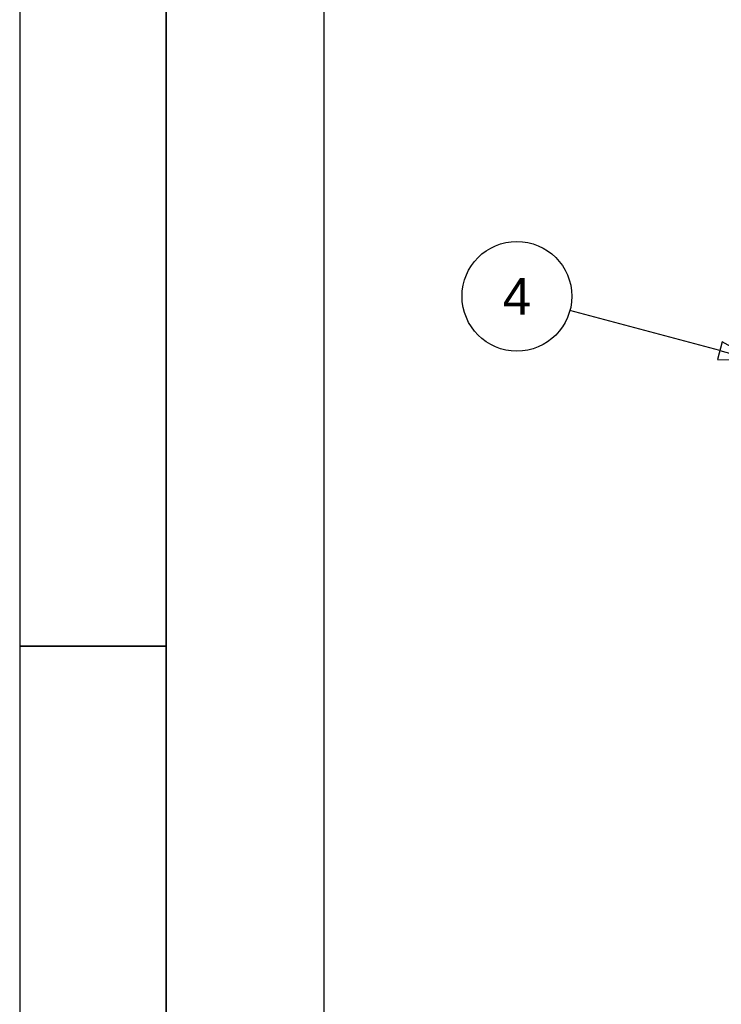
# Paper-space layout 'SHEET_2' of a CAD drawing. Header units: inches. Extents: x 2 to 369, y 6 to 267.
# Tile 13 of 64: x 2 to 21, y 118 to 145. Entities that reach past the tile are written whole.
import ezdxf

# ---------------------------------------------------------------- set-up
doc = ezdxf.new("R2010")
doc.units = ezdxf.units.IN
doc.header["$LTSCALE"] = 8
doc.header["$MEASUREMENT"] = 0
doc.layers.get('0').update_dxf_attribs({"lineweight": 25})
doc.layers.get('DEFPOINTS').update_dxf_attribs({"lineweight": 25})
doc.layers.add('BORDER', color=7, linetype='Continuous', lineweight=25)
doc.layers.add('DIMEN', color=7, linetype='Continuous', lineweight=25)
doc.styles.add('Current-ANSI', font='arial.ttf')
doc.styles.get("Standard").update_dxf_attribs({"font": 'arial.ttf'})
doc.dimstyles.new('DEFAULT-ANSI', dxfattribs={"dimscale": 8, "dimtxt": 0.125, "dimasz": 0.1875, "dimexe": 0.125, "dimexo": 0.0625, "dimgap": 0.031496, "dimtad": 0, "dimtih": 1, "dimtoh": 1, "dimrnd": 1e-08, "dimzin": 4, "dimdsep": 46, "dimtxsty": 'Standard', "dimblk": 'Filled-1', "dimcen": 0.09, "dimdle": 0.393701, "dimclrd": 256, "dimclre": 256, "dimclrt": 256, "dimadec": 0, "dimazin": 1, "dimtfac": 1.504, "dimtofl": 0, "dimtmove": 0, "dimatfit": 3, "dimldrblk": 'Filled-1', "dimfxl": 1, "dimtolj": 1, "dimtzin": 4, "dimlwd": 25, "dimlwe": 25, "dimarcsym": 0})

# ---------------------------------------------------------------- blocks, each defined once
blk = doc.blocks.new('Borders ProEnergy ANSI-D')
at = {"layer": 'BORDER', "lineweight": 35}
for p, q in [((0.75, 1.25), (0.75, 20.75)), ((0.25, 16), (0.75, 16))]:
    blk.add_line(p, q, dxfattribs=at)
at = {"layer": 'DEFPOINTS'}
blk.add_line((0.25, 21.25), (0.25, 0.75), dxfattribs=at)
blk = doc.blocks.new('Balloon44')
at = {"layer": 'DIMEN', "linetype": 'Continuous', "lineweight": 25}
for p, q in [((2.6414, 17.0099), (2.129, 17.1472)), ((2.6495, 17.0401), (2.6334, 16.9797)), ((2.7622, 16.9775), (2.6495, 17.0401)), ((2.6414, 17.0099), (2.7622, 16.9775)), ((2.6334, 16.9797), (2.7622, 16.9775))]:
    blk.add_line(p, q, dxfattribs=at)
at = {"layer": 'DIMEN', "linetype": 'Continuous', "lineweight": 25, "flags": 128}
blk.add_lwpolyline([(2.6334, 16.9797), (2.7622, 16.9775), (2.6495, 17.0401), (2.6334, 16.9797)], dxfattribs=at)
at = {"layer": 'DIMEN'}
blk.add_circle((1.9486, 17.1955), 0.1875, dxfattribs=at)
blk.add_solid([(2.6334, 16.9797), (2.7622, 16.9775), (2.6495, 17.0401), (2.6334, 16.9797)], dxfattribs=at)
at = {"layer": 'DIMEN', "insert": (1.9486, 17.1955), "char_height": 0.125, "attachment_point": 5, "style": 'Current-ANSI'}
blk.add_mtext('4', dxfattribs=at)
blk = doc.blocks.new('Filled-1')
at = {"color": 0}
for p, q in [((0, 0), (-1, 0.25)), ((-1, 0.25), (-1, -0.25)), ((-1, 0), (0, 0)), ((-1, -0.25), (0, 0))]:
    blk.add_line(p, q, dxfattribs=at)
at = {"color": 0, "flags": 128}
blk.add_lwpolyline([(-1, -0.25), (0, 0), (-1, 0.25), (-1, -0.25)], dxfattribs=at)
at = {"color": 0}
blk.add_solid([(-1, -0.25), (0, 0), (-1, 0.25), (-1, -0.25)], dxfattribs=at)
blk = doc.blocks.new('*D53')
at = {"layer": 'DEFPOINTS', "color": 0, "linetype": 'Continuous'}
for p in [(10.316, 157.128), (22.914, 157.128), (22.914, 64.128)]:
    blk.add_point(p, dxfattribs=at)
at = {"layer": 'DIMEN', "linetype": 'Continuous', "lineweight": 25}
for p, q in [((22.414, 157.128), (9.316, 157.128)), ((10.316, 155.628), (10.316, 111.39)), ((10.316, 65.628), (10.316, 109.865)), ((22.414, 64.128), (9.316, 64.128))]:
    blk.add_line(p, q, dxfattribs=at)
at = {"layer": 'DIMEN', "linetype": 'Continuous', "lineweight": 25, "xscale": 1.5, "yscale": 1.5, "zscale": 1.5}
for p, rotation in [((10.316, 157.128), 90), ((10.316, 64.128), 270)]:
    blk.add_blockref('Filled-1', p, dxfattribs=dict(at, rotation=rotation))
at = {"layer": 'DIMEN', "linetype": 'Continuous', "lineweight": 25, "insert": (8.63, 111.138), "char_height": 1, "attachment_point": 1}
blk.add_mtext('\\A1;93.00', dxfattribs=at)

psp = doc.layouts.new('SHEET_2')

# ---------------------------------------------------------------- block references
at = {"xscale": 8, "yscale": 8, "zscale": 8}
psp.add_blockref('Borders ProEnergy ANSI-D', (0, 0), dxfattribs=at)
at = {"layer": 'DIMEN', "xscale": 8, "yscale": 8, "zscale": 8}
psp.add_blockref('Balloon44', (0, 0), dxfattribs=at)

# ---------------------------------------------------------------- dimensions: what is measured, and where the dimension line sits
at = {"layer": 'DIMEN', "linetype": 'Continuous', "lineweight": 25}
dim = psp.add_linear_dim(base=(10.316, 157.128), p1=(22.914, 64.128), p2=(22.914, 157.128), angle=90, dimstyle='DEFAULT-ANSI', override={"dimdec": 2, "dimtp": 0, "dimtm": 0, "dimtdec": 2, "dimatfit": 1}, dxfattribs=at)
dim.commit()
dim.dimension.update_dxf_attribs({"geometry": '*D53', "text_midpoint": (10.316, 110.628), "dimtype": 160})

doc.saveas('drawing.dxf')
